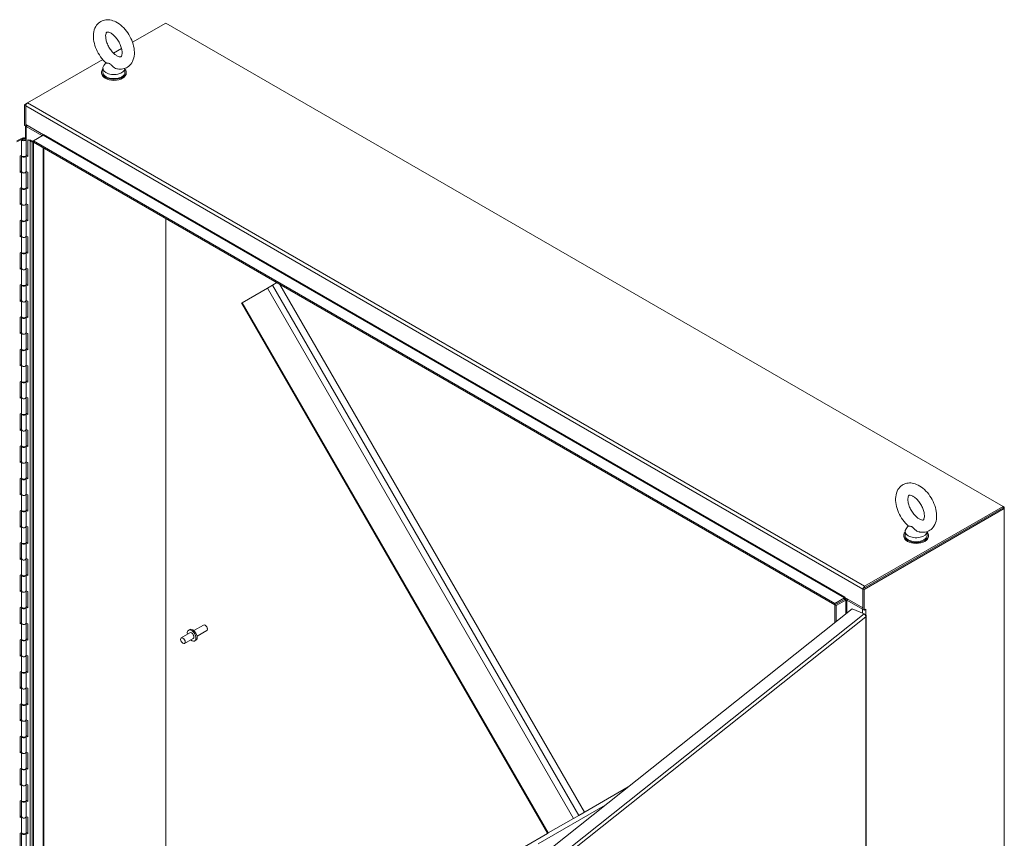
# Model space of a CAD drawing. Header units: inches. Extents: x 14 to 423, y 12 to 263.
# Tile 124 of 124: x 386 to 423, y 217 to 248. Entities that reach past the tile are written whole.
import ezdxf

# ---------------------------------------------------------------- set-up
doc = ezdxf.new("R2010")
doc.units = ezdxf.units.IN
doc.header["$LTSCALE"] = 26
doc.header["$MEASUREMENT"] = 0
doc.layers.add('Visible (ANSI)', color=7, linetype='Continuous', lineweight=5)
doc.layers.add('Visible Narrow (ANSI)', color=7, linetype='Continuous', lineweight=5)

msp = doc.modelspace()

# ---------------------------------------------------------------- linework, layer by layer
at = {"layer": 'Visible (ANSI)'}
for p, q in [((390.2852, 246.9019), (391.539, 247.6258)), ((391.539, 247.6258), (423.023, 229.4485)), ((389.5752, 246.492), (389.8756, 246.6655)), ((386.3354, 244.6215), (389.1657, 246.2556)), ((389.1696, 245.9294), (389.1696, 245.7777)), ((389.2856, 246.1325), (389.2046, 246.0259)), ((390.0016, 245.9213), (390.0016, 245.7777)), ((389.1213, 245.7398), (389.1213, 245.7777)), ((390.0499, 245.7398), (390.0499, 245.7777)), ((386.3354, 244.6215), (386.2205, 244.5552)), ((386.2205, 244.5552), (386.2205, 243.7782)), ((386.2205, 244.5552), (386.2697, 244.5268)), ((386.2697, 244.5268), (386.2718, 244.528)), ((386.2697, 243.7497), (386.2697, 244.5268)), ((386.2697, 243.8065), (386.2697, 244.5078)), ((386.2205, 243.7782), (386.2697, 243.7497)), ((386.259, 243.2932), (386.259, 243.756)), ((386.938, 243.4206), (386.2697, 243.8065)), ((386.2697, 243.7497), (386.3189, 243.7781)), ((386.2862, 243.7401), (386.8771, 243.3989)), ((385.9391, 243.1943), (386.1366, 243.2934)), ((386.5652, 243.1999), (386.9264, 243.4084)), ((386.9427, 243.4346), (386.9427, 243.437)), ((386.9427, 243.437), (386.9428, 243.4369)), ((386.9428, 243.4369), (386.9428, 243.4368)), ((386.106, 243.244), (385.9391, 243.1602)), ((386.106, 243.244), (386.106, 242.6496)), ((386.1062, 243.2436), (386.1671, 243.2732)), ((386.1062, 242.6492), (386.1062, 243.2436)), ((386.1523, 243.2588), (386.1089, 243.2371)), ((386.1089, 243.2371), (386.1089, 242.6427)), ((386.1523, 243.2471), (386.1523, 243.2588)), ((386.1671, 243.2732), (386.1671, 243.2328)), ((386.2904, 243.253), (386.2904, 242.6586)), ((386.3641, 243.24), (386.3484, 243.2309)), ((386.3484, 243.2309), (386.4301, 243.2019)), ((386.3484, 243.2309), (386.3484, 242.6122)), ((386.46, 243.2227), (386.3641, 243.24)), ((386.4321, 243.201), (386.516, 243.1525)), ((386.5324, 243.181), (386.4611, 243.2221)), ((386.516, 243.1715), (386.5652, 243.1999)), ((386.516, 243.1715), (386.5652, 243.143)), ((386.516, 201.0927), (386.516, 243.1715)), ((386.5652, 243.1999), (416.7031, 225.7998)), ((386.5652, 243.1999), (386.5652, 243.143)), ((386.5652, 243.143), (416.7031, 225.7429)), ((386.5652, 201.0643), (386.5652, 243.143)), ((386.9536, 242.9188), (386.9536, 201.3107)), ((386.065, 242.629), (386.106, 242.6496)), ((386.065, 242.0103), (386.065, 242.629)), ((386.1047, 242.6343), (386.1047, 242.0399)), ((386.1062, 242.6492), (386.1089, 242.6505)), ((386.2764, 242.6302), (386.2892, 242.6257)), ((386.2904, 242.6328), (386.2817, 242.6359)), ((386.2892, 242.0313), (386.2892, 242.6257)), ((386.2904, 242.6643), (386.3484, 242.6437)), ((386.3484, 242.6122), (386.2904, 242.6328)), ((386.2904, 242.6328), (386.2904, 242.0384)), ((386.065, 242.0444), (386.1047, 242.0643)), ((386.106, 242.0309), (386.065, 242.0103)), ((386.106, 242.0309), (386.106, 241.4365)), ((386.1062, 241.4361), (386.1062, 242.0305)), ((386.1089, 242.024), (386.1089, 241.4296)), ((386.2892, 242.0388), (386.2904, 242.0384)), ((386.2904, 242.0384), (386.3484, 242.0178)), ((386.2904, 242.0384), (386.2904, 241.4455)), ((386.3484, 242.0178), (386.3484, 241.3991)), ((386.065, 241.4159), (386.106, 241.4365)), ((386.1062, 241.4361), (386.1089, 241.4374)), ((386.2904, 241.4512), (386.3484, 241.4306)), ((386.065, 240.7972), (386.065, 241.4159)), ((386.1047, 241.4212), (386.1047, 240.8268)), ((386.2764, 241.4172), (386.2892, 241.4126)), ((386.2904, 241.4197), (386.2817, 241.4228)), ((386.2892, 240.8182), (386.2892, 241.4126)), ((386.3484, 241.3991), (386.2904, 241.4197)), ((386.2904, 241.4197), (386.2904, 240.8253)), ((386.065, 240.8313), (386.1047, 240.8513)), ((386.106, 240.8178), (386.065, 240.7972)), ((386.106, 240.8178), (386.106, 240.2234)), ((386.1062, 240.223), (386.1062, 240.8174)), ((386.1089, 240.8109), (386.1089, 240.2165)), ((386.2892, 240.8258), (386.2904, 240.8253)), ((386.2904, 240.8253), (386.3484, 240.8047)), ((386.2904, 240.8253), (386.2904, 240.2324)), ((386.3484, 240.8047), (386.3484, 240.1861)), ((386.065, 240.2028), (386.106, 240.2234)), ((386.065, 239.5841), (386.065, 240.2028)), ((386.1047, 240.2082), (386.1047, 239.6137)), ((386.1062, 240.223), (386.1089, 240.2243)), ((386.2764, 240.2041), (386.2892, 240.1995)), ((386.2904, 240.2067), (386.2817, 240.2097)), ((386.2892, 239.6051), (386.2892, 240.1995)), ((386.2904, 240.2381), (386.3484, 240.2175)), ((386.3484, 240.1861), (386.2904, 240.2067)), ((386.2904, 240.2067), (386.2904, 239.6123)), ((391.539, 203.9359), (391.539, 240.2714)), ((391.539, 240.2714), (391.539, 203.9359)), ((386.065, 239.6182), (386.1047, 239.6382)), ((386.106, 239.6047), (386.065, 239.5841)), ((386.106, 239.6047), (386.106, 239.0103)), ((386.1062, 239.0099), (386.1062, 239.6043)), ((386.1089, 239.5978), (386.1089, 239.0034)), ((386.2892, 239.6127), (386.2904, 239.6123)), ((386.2904, 239.6123), (386.3484, 239.5917)), ((386.2904, 239.6122), (386.2904, 239.0193)), ((386.3484, 239.5917), (386.3484, 238.973)), ((386.065, 238.9897), (386.106, 239.0103)), ((386.065, 238.3711), (386.065, 238.9897)), ((386.1047, 238.9951), (386.1047, 238.4007)), ((386.1062, 239.0099), (386.1089, 239.0113)), ((386.2764, 238.991), (386.2892, 238.9864)), ((386.2904, 238.9936), (386.2817, 238.9967)), ((386.2892, 238.392), (386.2892, 238.9864)), ((386.2904, 239.025), (386.3484, 239.0044)), ((386.3484, 238.973), (386.2904, 238.9936)), ((386.2904, 238.9936), (386.2904, 238.3992)), ((386.065, 238.4052), (386.1047, 238.4251)), ((386.106, 238.3917), (386.065, 238.3711)), ((386.106, 238.3917), (386.106, 237.7972)), ((386.1062, 237.7968), (386.1062, 238.3913)), ((386.1089, 238.3847), (386.1089, 237.7903)), ((386.2892, 238.3996), (386.2904, 238.3992)), ((386.2904, 238.3992), (386.3484, 238.3786)), ((386.2904, 238.3992), (386.2904, 237.8063)), ((386.3484, 238.3786), (386.3484, 237.7599)), ((386.065, 237.7766), (386.106, 237.7972)), ((386.065, 237.158), (386.065, 237.7766)), ((386.1047, 237.782), (386.1047, 237.1876)), ((386.1062, 237.7968), (386.1089, 237.7982)), ((386.2764, 237.7779), (386.2892, 237.7734)), ((386.2904, 237.7805), (386.2817, 237.7836)), ((386.2892, 237.179), (386.2892, 237.7734)), ((386.2904, 237.812), (386.3484, 237.7914)), ((386.3484, 237.7599), (386.2904, 237.7805)), ((386.2904, 237.7805), (386.2904, 237.1861)), ((395.5533, 237.7706), (395.3571, 237.6573)), ((395.5533, 237.7706), (395.7119, 237.8622)), ((395.8214, 237.799), (407.281, 217.9505)), ((394.4053, 237.1078), (395.3571, 237.6573)), ((386.065, 237.1921), (386.1047, 237.212)), ((386.106, 237.1786), (386.065, 237.158)), ((386.106, 237.1786), (386.106, 236.5842)), ((386.1062, 236.5838), (386.1062, 237.1782)), ((386.1089, 237.1717), (386.1089, 236.5773)), ((386.2892, 237.1865), (386.2904, 237.1861)), ((386.2904, 237.1861), (386.3484, 237.1655)), ((386.2904, 237.1861), (386.2904, 236.5932)), ((386.3484, 237.1655), (386.3484, 236.5468)), ((394.4053, 237.1078), (394.3795, 237.0929)), ((394.3795, 237.0929), (405.8938, 217.1496)), ((386.065, 236.5636), (386.106, 236.5842)), ((386.065, 235.9449), (386.065, 236.5636)), ((386.1047, 236.5689), (386.1047, 235.9745)), ((386.1062, 236.5838), (386.1089, 236.5851)), ((386.2764, 236.5648), (386.2892, 236.5603)), ((386.2904, 236.5674), (386.2817, 236.5705)), ((386.2892, 235.9659), (386.2892, 236.5603)), ((386.2904, 236.5989), (386.3484, 236.5783)), ((386.3484, 236.5468), (386.2904, 236.5674)), ((386.2904, 236.5674), (386.2904, 235.973)), ((386.065, 235.979), (386.1047, 235.9989)), ((386.106, 235.9655), (386.065, 235.9449)), ((386.106, 235.9655), (386.106, 235.3711)), ((386.1062, 235.3707), (386.1062, 235.9651)), ((386.1089, 235.9586), (386.1089, 235.3642)), ((386.2892, 235.9734), (386.2904, 235.973)), ((386.2904, 235.973), (386.3484, 235.9524)), ((386.2904, 235.973), (386.2904, 235.3801)), ((386.3484, 235.9524), (386.3484, 235.3337)), ((386.065, 235.3505), (386.106, 235.3711)), ((386.065, 234.7318), (386.065, 235.3505)), ((386.1047, 235.3558), (386.1047, 234.7614)), ((386.1062, 235.3707), (386.1089, 235.372)), ((386.2764, 235.3518), (386.2892, 235.3472)), ((386.2904, 235.3543), (386.2817, 235.3574)), ((386.2892, 234.7528), (386.2892, 235.3472)), ((386.2904, 235.3858), (386.3484, 235.3652)), ((386.3484, 235.3337), (386.2904, 235.3543)), ((386.2904, 235.3543), (386.2904, 234.7599)), ((386.065, 234.7659), (386.1047, 234.7859)), ((386.106, 234.7524), (386.065, 234.7318)), ((386.106, 234.7524), (386.106, 234.158)), ((386.1062, 234.1576), (386.1062, 234.752)), ((386.1089, 234.7455), (386.1089, 234.1511)), ((386.2892, 234.7603), (386.2904, 234.7599)), ((386.2904, 234.7599), (386.3484, 234.7393)), ((386.2904, 234.7599), (386.2904, 234.167)), ((386.3484, 234.7393), (386.3484, 234.1207)), ((386.065, 234.1374), (386.106, 234.158)), ((386.065, 233.5187), (386.065, 234.1374)), ((386.1047, 234.1427), (386.1047, 233.5483)), ((386.1062, 234.1576), (386.1089, 234.1589)), ((386.2764, 234.1387), (386.2892, 234.1341)), ((386.2904, 234.1413), (386.2817, 234.1443)), ((386.2892, 233.5397), (386.2892, 234.1341)), ((386.2904, 234.1727), (386.3484, 234.1521)), ((386.3484, 234.1207), (386.2904, 234.1413)), ((386.2904, 234.1413), (386.2904, 233.5468)), ((386.065, 233.5528), (386.1047, 233.5728)), ((386.106, 233.5393), (386.065, 233.5187)), ((386.106, 233.5393), (386.106, 232.9449)), ((386.1062, 232.9445), (386.1062, 233.5389)), ((386.1089, 233.5324), (386.1089, 232.938)), ((386.2892, 233.5473), (386.2904, 233.5468)), ((386.2904, 233.5469), (386.3484, 233.5262)), ((386.2904, 233.5468), (386.2904, 232.9539)), ((386.3484, 233.5262), (386.3484, 232.9076)), ((386.065, 232.9243), (386.106, 232.9449)), ((386.065, 232.3057), (386.065, 232.9243)), ((386.1047, 232.9297), (386.1047, 232.3353)), ((386.1062, 232.9445), (386.1089, 232.9459)), ((386.2764, 232.9256), (386.2892, 232.921)), ((386.2904, 232.9282), (386.2817, 232.9313)), ((386.2892, 232.3266), (386.2892, 232.921)), ((386.2904, 232.9596), (386.3484, 232.939)), ((386.3484, 232.9076), (386.2904, 232.9282)), ((386.2904, 232.9282), (386.2904, 232.3338)), ((386.065, 232.3397), (386.1047, 232.3597)), ((386.106, 232.3263), (386.065, 232.3057)), ((386.106, 232.3263), (386.106, 231.7318)), ((386.1062, 231.7314), (386.1062, 232.3258)), ((386.1089, 232.3193), (386.1089, 231.7249)), ((386.2892, 232.3342), (386.2904, 232.3338)), ((386.2904, 232.3338), (386.3484, 232.3132)), ((386.2904, 232.3338), (386.2904, 231.7408)), ((386.3484, 232.3132), (386.3484, 231.6945)), ((386.065, 231.7112), (386.106, 231.7318)), ((386.065, 231.0926), (386.065, 231.7112)), ((386.1047, 231.7166), (386.1047, 231.1222)), ((386.1062, 231.7314), (386.1089, 231.7328)), ((386.2764, 231.7125), (386.2892, 231.708)), ((386.2904, 231.7151), (386.2817, 231.7182)), ((386.2892, 231.1136), (386.2892, 231.708)), ((386.2904, 231.7466), (386.3484, 231.726)), ((386.3484, 231.6945), (386.2904, 231.7151)), ((386.2904, 231.7151), (386.2904, 231.1207)), ((386.065, 231.1267), (386.1047, 231.1466)), ((386.106, 231.1132), (386.065, 231.0926)), ((386.106, 231.1132), (386.106, 230.5188)), ((386.1062, 230.5184), (386.1062, 231.1128)), ((386.1089, 231.1063), (386.1089, 230.5119)), ((386.2892, 231.1211), (386.2904, 231.1207)), ((386.2904, 231.1207), (386.3484, 231.1001)), ((386.2904, 231.1207), (386.2904, 230.5278)), ((386.3484, 231.1001), (386.3484, 230.4814)), ((386.065, 230.4982), (386.106, 230.5188)), ((386.065, 229.8795), (386.065, 230.4982)), ((386.1047, 230.5035), (386.1047, 229.9091)), ((386.1062, 230.5184), (386.1089, 230.5197)), ((386.2764, 230.4994), (386.2892, 230.4949)), ((386.2904, 230.502), (386.2817, 230.5051)), ((386.2892, 229.9005), (386.2892, 230.4949)), ((386.2904, 230.5335), (386.3484, 230.5129)), ((386.3484, 230.4814), (386.2904, 230.502)), ((386.2904, 230.502), (386.2904, 229.9076)), ((386.065, 229.9136), (386.1047, 229.9335)), ((386.106, 229.9001), (386.065, 229.8795)), ((386.106, 229.9001), (386.106, 229.3057)), ((386.1062, 229.3053), (386.1062, 229.8997)), ((386.1089, 229.8932), (386.1089, 229.2988)), ((386.2892, 229.908), (386.2904, 229.9076)), ((386.2904, 229.9076), (386.3484, 229.887)), ((386.2904, 229.9076), (386.2904, 229.3147)), ((386.3484, 229.887), (386.3484, 229.2683)), ((386.065, 229.2851), (386.106, 229.3057)), ((386.065, 228.6664), (386.065, 229.2851)), ((386.1047, 229.2904), (386.1047, 228.696)), ((386.1062, 229.3053), (386.1089, 229.3066)), ((386.2764, 229.2864), (386.2892, 229.2818)), ((386.2904, 229.2889), (386.2817, 229.292)), ((386.2892, 228.6874), (386.2892, 229.2818)), ((386.2904, 229.3204), (386.3484, 229.2998)), ((386.3484, 229.2683), (386.2904, 229.2889)), ((386.2904, 229.2889), (386.2904, 228.6945)), ((423.023, 229.3917), (417.7537, 226.3495)), ((417.8029, 226.3211), (423.0722, 229.3633)), ((423.023, 229.4485), (417.8194, 226.4442)), ((417.8194, 226.3874), (423.023, 229.3917)), ((423.023, 229.4485), (423.023, 229.3917)), ((423.0722, 229.4201), (423.023, 229.4485)), ((423.0722, 229.4201), (423.023, 229.3917)), ((423.0722, 229.3633), (423.023, 229.3917)), ((423.0722, 229.3633), (423.0722, 229.4201)), ((423.0722, 229.3633), (423.0722, 185.7302)), ((386.065, 228.7005), (386.1047, 228.7204)), ((386.106, 228.687), (386.065, 228.6664)), ((386.106, 228.687), (386.106, 228.0926)), ((386.1062, 228.0922), (386.1062, 228.6866)), ((386.1089, 228.6801), (386.1089, 228.0857)), ((386.2892, 228.6949), (386.2904, 228.6945)), ((386.2904, 228.6945), (386.3484, 228.6739)), ((386.2904, 228.6945), (386.2904, 228.1016)), ((386.3484, 228.6739), (386.3484, 228.0553)), ((419.3403, 228.5103), (419.3403, 228.3586)), ((419.4564, 228.7133), (419.3754, 228.6068)), ((420.1723, 228.5022), (420.1723, 228.3586)), ((386.2904, 228.1073), (386.3484, 228.0867)), ((419.2921, 228.3207), (419.2921, 228.3586)), ((420.2206, 228.3207), (420.2206, 228.3586)), ((386.065, 228.072), (386.106, 228.0926)), ((386.065, 227.4533), (386.065, 228.072)), ((386.1047, 228.0773), (386.1047, 227.4829)), ((386.1062, 228.0922), (386.1089, 228.0935)), ((386.2764, 228.0733), (386.2892, 228.0687)), ((386.2904, 228.0759), (386.2817, 228.0789)), ((386.2892, 227.4743), (386.2892, 228.0687)), ((386.3484, 228.0553), (386.2904, 228.0759)), ((386.2904, 228.0759), (386.2904, 227.4814)), ((386.065, 227.4874), (386.1047, 227.5074)), ((386.106, 227.4739), (386.065, 227.4533)), ((386.106, 227.4739), (386.106, 226.8795)), ((386.1062, 226.8791), (386.1062, 227.4735)), ((386.1089, 227.467), (386.1089, 226.8726)), ((386.2892, 227.4819), (386.2904, 227.4814)), ((386.2904, 227.4814), (386.3484, 227.4608)), ((386.2904, 227.4814), (386.2904, 226.8885)), ((386.3484, 227.4608), (386.3484, 226.8422)), ((386.065, 226.8589), (386.106, 226.8795)), ((386.065, 226.2402), (386.065, 226.8589)), ((386.1047, 226.8643), (386.1047, 226.2699)), ((386.1062, 226.8791), (386.1089, 226.8805)), ((386.2764, 226.8602), (386.2892, 226.8556)), ((386.2904, 226.8628), (386.2817, 226.8659)), ((386.2892, 226.2612), (386.2892, 226.8556)), ((386.2904, 226.8942), (386.3484, 226.8736)), ((386.3484, 226.8422), (386.2904, 226.8628)), ((386.2904, 226.8628), (386.2904, 226.2684)), ((386.065, 226.2743), (386.1047, 226.2943)), ((386.106, 226.2609), (386.065, 226.2402)), ((386.106, 226.2609), (386.106, 225.6664)), ((386.1062, 225.666), (386.1062, 226.2604)), ((386.1089, 226.2539), (386.1089, 225.6595)), ((386.2892, 226.2688), (386.2904, 226.2684)), ((386.2904, 226.2684), (386.3484, 226.2478)), ((386.2904, 226.2684), (386.2904, 225.6754)), ((417.7537, 226.3495), (417.7537, 225.5725)), ((417.8029, 226.3211), (417.7537, 226.3495)), ((417.7537, 226.3305), (417.7537, 225.6292)), ((417.8029, 225.544), (417.8029, 226.3211)), ((386.3484, 226.2478), (386.3484, 225.6291)), ((416.7031, 225.7998), (417.0643, 226.0083)), ((416.7031, 225.7429), (417.0643, 225.9514)), ((417.0643, 225.9514), (416.7031, 225.7429)), ((416.7523, 225.7145), (417.1135, 225.923)), ((417.0807, 226.0367), (417.0807, 226.0368)), ((417.0807, 226.0368), (417.0808, 226.0368)), ((417.0808, 226.0368), (417.0808, 226.0177)), ((417.7537, 225.6292), (417.0808, 226.0177)), ((417.1463, 225.923), (417.7373, 225.5818)), ((386.065, 225.6458), (386.106, 225.6664)), ((386.065, 225.0272), (386.065, 225.6458)), ((386.1047, 225.6512), (386.1047, 225.0568)), ((386.1062, 225.666), (386.1089, 225.6674)), ((386.2764, 225.6471), (386.2892, 225.6426)), ((386.2904, 225.6497), (386.2817, 225.6528)), ((386.2892, 225.0481), (386.2892, 225.6426)), ((386.2904, 225.6812), (386.3484, 225.6606)), ((386.3484, 225.6291), (386.2904, 225.6497)), ((386.2904, 225.6497), (386.2904, 225.0553)), ((404.5107, 215.392), (417.3458, 225.5915)), ((416.7031, 225.7998), (416.7031, 225.7429)), ((416.7523, 225.7145), (416.7031, 225.7429)), ((416.7031, 225.7429), (416.7031, 225.0808)), ((416.7523, 225.7145), (416.7523, 225.1199)), ((417.3458, 225.5915), (417.7966, 225.4024)), ((417.7537, 225.5725), (417.8029, 225.544)), ((417.8029, 225.544), (417.8687, 225.582)), ((417.8687, 225.5819), (417.8686, 225.5818)), ((417.8686, 225.5819), (417.8687, 225.5819)), ((417.8687, 225.582), (417.8687, 225.5819)), ((417.8223, 225.3836), (417.8424, 225.3752)), ((417.8351, 225.3695), (417.8424, 225.3752)), ((417.8806, 182.8948), (417.8806, 225.3245)), ((386.065, 225.0613), (386.1047, 225.0812)), ((386.106, 225.0478), (386.065, 225.0272)), ((386.106, 225.0478), (386.106, 224.4534)), ((386.1062, 224.453), (386.1062, 225.0474)), ((386.1089, 225.0409), (386.1089, 224.4464)), ((386.2892, 225.0557), (386.2904, 225.0553)), ((386.2904, 225.0553), (386.3484, 225.0347)), ((386.2904, 225.0553), (386.2904, 224.4624)), ((386.3484, 225.0347), (386.3484, 224.416)), ((392.3914, 224.7878), (392.4361, 224.8136)), ((392.5894, 224.7756), (392.9531, 224.9855)), ((392.712, 224.5633), (393.0757, 224.7732)), ((393.0328, 224.9689), (393.0144, 224.9795)), ((393.1011, 224.8506), (393.1011, 224.8294)), ((386.065, 224.4328), (386.106, 224.4534)), ((386.065, 223.8141), (386.065, 224.4328)), ((386.1047, 224.4381), (386.1047, 223.8437)), ((386.1062, 224.453), (386.1089, 224.4543)), ((386.2764, 224.434), (386.2892, 224.4295)), ((386.2904, 224.4366), (386.2817, 224.4397)), ((386.2892, 223.8351), (386.2892, 224.4295)), ((386.2904, 224.4681), (386.3484, 224.4475)), ((386.3484, 224.416), (386.2904, 224.4366)), ((386.2904, 224.4366), (386.2904, 223.8422)), ((392.4462, 224.6929), (392.1179, 224.5033)), ((392.5688, 224.4806), (392.2405, 224.291)), ((392.6236, 224.3857), (392.6682, 224.4115)), ((386.065, 223.8482), (386.1047, 223.8681)), ((386.106, 223.8347), (386.065, 223.8141)), ((386.106, 223.8347), (386.106, 223.2403)), ((386.1062, 223.2399), (386.1062, 223.8343)), ((386.1089, 223.8278), (386.1089, 223.2334)), ((386.2892, 223.8426), (386.2904, 223.8422)), ((386.2904, 223.8422), (386.3484, 223.8216)), ((386.2904, 223.8422), (386.2904, 223.2493)), ((386.3484, 223.8216), (386.3484, 223.2029)), ((386.065, 223.2197), (386.106, 223.2403)), ((386.065, 222.601), (386.065, 223.2197)), ((386.1047, 223.225), (386.1047, 222.6306)), ((386.1062, 223.2399), (386.1089, 223.2412)), ((386.2764, 223.2209), (386.2892, 223.2164)), ((386.2904, 223.2235), (386.2817, 223.2266)), ((386.2892, 222.622), (386.2892, 223.2164)), ((386.2904, 223.255), (386.3484, 223.2344)), ((386.3484, 223.2029), (386.2904, 223.2235)), ((386.2904, 223.2235), (386.2904, 222.6291)), ((386.065, 222.6351), (386.1047, 222.655)), ((386.106, 222.6216), (386.065, 222.601)), ((386.106, 222.6216), (386.106, 222.0272)), ((386.1062, 222.0268), (386.1062, 222.6212)), ((386.1089, 222.6147), (386.1089, 222.0203)), ((386.2892, 222.6295), (386.2904, 222.6291)), ((386.2904, 222.6291), (386.3484, 222.6085)), ((386.2904, 222.6291), (386.2904, 222.0362)), ((386.3484, 222.6085), (386.3484, 221.9899)), ((386.065, 222.0066), (386.106, 222.0272)), ((386.065, 221.3879), (386.065, 222.0066)), ((386.1047, 222.0119), (386.1047, 221.4175)), ((386.1062, 222.0268), (386.1089, 222.0281)), ((386.2764, 222.0079), (386.2892, 222.0033)), ((386.2904, 222.0105), (386.2817, 222.0135)), ((386.2892, 221.4089), (386.2892, 222.0033)), ((386.2904, 222.0419), (386.3484, 222.0213)), ((386.3484, 221.9899), (386.2904, 222.0105)), ((386.2904, 222.0105), (386.2904, 221.416)), ((386.065, 221.422), (386.1047, 221.442)), ((386.106, 221.4085), (386.065, 221.3879)), ((386.106, 221.4085), (386.106, 220.8141)), ((386.1062, 220.8137), (386.1062, 221.4081)), ((386.1089, 221.4016), (386.1089, 220.8072)), ((386.2892, 221.4165), (386.2904, 221.416)), ((386.2904, 221.416), (386.3484, 221.3954)), ((386.2904, 221.416), (386.2904, 220.8231)), ((386.3484, 221.3954), (386.3484, 220.7768)), ((386.065, 220.7935), (386.106, 220.8141)), ((386.065, 220.1748), (386.065, 220.7935)), ((386.1047, 220.7989), (386.1047, 220.2045)), ((386.1062, 220.8137), (386.1089, 220.815)), ((386.2764, 220.7948), (386.2892, 220.7902)), ((386.2904, 220.7974), (386.2817, 220.8005)), ((386.2892, 220.1958), (386.2892, 220.7902)), ((386.2904, 220.8288), (386.3484, 220.8082)), ((386.3484, 220.7768), (386.2904, 220.7974)), ((386.2904, 220.7974), (386.2904, 220.203)), ((386.065, 220.2089), (386.1047, 220.2289)), ((386.106, 220.1954), (386.065, 220.1748)), ((386.106, 220.1954), (386.106, 219.601)), ((386.1062, 219.6006), (386.1062, 220.195)), ((386.1089, 220.1885), (386.1089, 219.5941)), ((386.2892, 220.2034), (386.2904, 220.203)), ((386.2904, 220.203), (386.3484, 220.1824)), ((386.2904, 220.203), (386.2904, 219.61)), ((386.3484, 220.1824), (386.3484, 219.5637)), ((386.065, 219.5804), (386.106, 219.601)), ((386.1062, 219.6006), (386.1089, 219.602)), ((386.2904, 219.5843), (386.2817, 219.5874)), ((386.2904, 219.6157), (386.3484, 219.5952)), ((386.065, 218.9618), (386.065, 219.5804)), ((386.1047, 219.5858), (386.1047, 218.9914)), ((386.2764, 219.5817), (386.2892, 219.5772)), ((386.2892, 218.9827), (386.2892, 219.5772)), ((386.3484, 219.5637), (386.2904, 219.5843)), ((386.2904, 219.5843), (386.2904, 218.9899)), ((386.065, 218.9959), (386.1047, 219.0158)), ((386.106, 218.9824), (386.065, 218.9618)), ((386.106, 218.9824), (386.106, 218.388)), ((386.1062, 218.3876), (386.1062, 218.982)), ((386.1089, 218.9755), (386.1089, 218.381)), ((386.2892, 218.9903), (386.2904, 218.9899)), ((386.2904, 218.9899), (386.3484, 218.9693)), ((386.2904, 218.9899), (386.2904, 218.397)), ((386.3484, 218.9693), (386.3484, 218.3506)), ((407.0676, 217.8273), (408.9241, 218.8991)), ((386.065, 218.3674), (386.106, 218.388)), ((386.065, 217.7487), (386.065, 218.3674)), ((386.1047, 218.3727), (386.1047, 217.7783)), ((386.1062, 218.3876), (386.1089, 218.3889)), ((386.2764, 218.3686), (386.2892, 218.3641)), ((386.2904, 218.3712), (386.2817, 218.3743)), ((386.2892, 217.7697), (386.2892, 218.3641)), ((386.2904, 218.4027), (386.3484, 218.3821)), ((386.3484, 218.3506), (386.2904, 218.3712)), ((386.2904, 218.3712), (386.2904, 217.7768)), ((386.065, 217.7828), (386.1047, 217.8027)), ((386.106, 217.7693), (386.065, 217.7487)), ((386.106, 217.7693), (386.106, 217.1749)), ((386.1062, 217.1745), (386.1062, 217.7689)), ((386.1089, 217.7624), (386.1089, 217.168)), ((386.2892, 217.7772), (386.2904, 217.7768)), ((386.2904, 217.7768), (386.3484, 217.7562)), ((386.2904, 217.7768), (386.2904, 217.1839)), ((386.3484, 217.7562), (386.3484, 217.1375)), ((406.8714, 217.714), (407.0676, 217.8273)), ((406.8714, 217.714), (405.9196, 217.1645)), ((386.065, 217.1543), (386.106, 217.1749)), ((386.065, 216.5356), (386.065, 217.1543)), ((386.1047, 217.1596), (386.1047, 216.5652)), ((386.1062, 217.1745), (386.1089, 217.1758)), ((386.2764, 217.1555), (386.2892, 217.151)), ((386.2904, 217.1581), (386.2817, 217.1612)), ((386.2892, 216.5566), (386.2892, 217.151)), ((386.2904, 217.1896), (386.3484, 217.169)), ((386.3484, 217.1375), (386.2904, 217.1581)), ((386.2904, 217.1581), (386.2904, 216.5637)), ((394.439, 210.5362), (405.8938, 217.1496)), ((405.8938, 217.1496), (405.9196, 217.1645))]:
    msp.add_line(p, q, dxfattribs=at)
for centre, major_axis, start_param, end_param in [((389.5856, 245.7777), (0.4643, 0), 2.6814744, 6.7433035), ((389.5856, 245.9294), (0.416, 0), 2.728149, 6.249374), ((389.5856, 245.7398), (0.4643, 0), 3.1415927, 6.2831853), ((389.5856, 245.7777), (0.416, 0), 3.1415927, 6.2831853), ((386.3354, 244.5457), (0.0464, 0.0804), 0.7853982, 2.3561945), ((386.3518, 243.778), (0.0928, 0), 3.6725537, 3.9269908), ((386.1976, 243.253), (0.0929, 0), 3.4430407, 8.5695666), ((386.8607, 243.3895), (0.0232, 0), 5.4977871, 7.0685835), ((386.9264, 243.4274), (0.0116, 0.0201), 3.9269908, 5.4977871), ((386.8607, 243.3895), (-0.0928, 0), 3.74062, 3.9269908), ((386.1976, 243.253), (-0.0929, 0), 0.168734, 0.176433), ((386.1976, 243.253), (0.0464, 0), 2.9218392, 8.5695666), ((386.4243, 243.1964), (-0.0111, 0), 3.9269908, 4.160956), ((386.4533, 243.2176), (0.0111, 0), 0.7853982, 0.9207831), ((386.1976, 242.6343), (0.0929, 0), 2.8401446, 6.1215786), ((386.1976, 242.6586), (-0.0929, 0), 0.168734, 0.176433), ((386.1976, 242.6586), (-0.0929, 0), 0.301448, 3.1415927), ((386.1976, 242.6343), (0.0929, 0), 6.255381, 6.2554426), ((386.1976, 242.0399), (-0.0929, 0), 0, 2.9799859), ((386.1976, 242.0399), (-0.0929, 0), 0.168734, 0.176433), ((386.1976, 242.0399), (0.0929, 0), 3.4430407, 6.2554426), ((386.1976, 241.4212), (0.0929, 0), 2.8401446, 6.1215786), ((386.1976, 241.4455), (-0.0929, 0), 0.168734, 0.176433), ((386.1976, 241.4455), (-0.0929, 0), 0.301448, 3.1415927), ((386.1976, 241.4212), (0.0929, 0), 6.255381, 6.2554426), ((386.1976, 240.8268), (-0.0929, 0), 0, 2.9799859), ((386.1976, 240.8268), (-0.0929, 0), 0.168734, 0.176433), ((386.1976, 240.8268), (0.0929, 0), 3.4430407, 6.2554426), ((386.1976, 240.2082), (0.0929, 0), 2.8401446, 6.1215786), ((386.1976, 240.2324), (-0.0929, 0), 0.168734, 0.176433), ((386.1976, 240.2324), (-0.0929, 0), 0.301448, 3.1415927), ((386.1976, 240.2082), (0.0929, 0), 6.255381, 6.2554426), ((386.1976, 239.6137), (-0.0929, 0), 0, 2.9799859), ((386.1976, 239.6137), (-0.0929, 0), 0.168734, 0.176433), ((386.1976, 239.6137), (0.0929, 0), 3.4430407, 6.2554426), ((386.1976, 238.9951), (0.0929, 0), 2.8401446, 6.1215786), ((386.1976, 239.0193), (-0.0929, 0), 0.168734, 0.176433), ((386.1976, 239.0193), (-0.0929, 0), 0.301448, 3.1415927), ((386.1976, 238.9951), (0.0929, 0), 6.255381, 6.2554426), ((386.1976, 238.4007), (-0.0929, 0), 0, 2.9799859), ((386.1976, 238.4007), (-0.0929, 0), 0.168734, 0.176433), ((386.1976, 238.4007), (0.0929, 0), 3.4430407, 6.2554426), ((386.1976, 237.782), (0.0929, 0), 2.8401446, 6.1215786), ((386.1976, 237.8063), (-0.0929, 0), 0.168734, 0.176433), ((386.1976, 237.8063), (-0.0929, 0), 0.301448, 3.1415927), ((386.1976, 237.782), (0.0929, 0), 6.255381, 6.2554426), ((386.1976, 237.1876), (-0.0929, 0), 0, 2.9799859), ((386.1976, 237.1876), (-0.0929, 0), 0.168734, 0.176433), ((386.1976, 237.1876), (0.0929, 0), 3.4430407, 6.2554426), ((386.1976, 236.5689), (0.0929, 0), 2.8401446, 6.1215786), ((386.1976, 236.5932), (-0.0929, 0), 0.168734, 0.176433), ((386.1976, 236.5932), (-0.0929, 0), 0.301448, 3.1415927), ((386.1976, 236.5689), (0.0929, 0), 6.255381, 6.2554426), ((386.1976, 235.9745), (-0.0929, 0), 0, 2.9799859), ((386.1976, 235.9745), (-0.0929, 0), 0.168734, 0.176433), ((386.1976, 235.9745), (0.0929, 0), 3.4430407, 6.2554426), ((386.1976, 235.3558), (0.0929, 0), 2.8401446, 6.1215786), ((386.1976, 235.3801), (-0.0929, 0), 0.168734, 0.176433), ((386.1976, 235.3801), (-0.0929, 0), 0.301448, 3.1415927), ((386.1976, 235.3558), (0.0929, 0), 6.255381, 6.2554426), ((386.1976, 234.7614), (-0.0929, 0), 0, 2.9799859), ((386.1976, 234.7614), (-0.0929, 0), 0.168734, 0.176433), ((386.1976, 234.7614), (0.0929, 0), 3.4430407, 6.2554426), ((386.1976, 234.1427), (0.0929, 0), 2.8401446, 6.1215786), ((386.1976, 234.167), (-0.0929, 0), 0.168734, 0.176433), ((386.1976, 234.167), (-0.0929, 0), 0.301448, 3.1415927), ((386.1976, 234.1427), (0.0929, 0), 6.255381, 6.2554426), ((386.1976, 233.5483), (-0.0929, 0), 0, 2.9799859), ((386.1976, 233.5483), (-0.0929, 0), 0.168734, 0.176433), ((386.1976, 233.5483), (0.0929, 0), 3.4430407, 6.2554426), ((386.1976, 232.9297), (0.0929, 0), 2.8401446, 6.1215786), ((386.1976, 232.9539), (-0.0929, 0), 0.168734, 0.176433), ((386.1976, 232.9539), (-0.0929, 0), 0.301448, 3.1415927), ((386.1976, 232.9297), (0.0929, 0), 6.255381, 6.2554426), ((386.1976, 232.3353), (-0.0929, 0), 0, 2.9799859), ((386.1976, 232.3353), (-0.0929, 0), 0.168734, 0.176433), ((386.1976, 232.3353), (0.0929, 0), 3.4430407, 6.2554426), ((386.1976, 231.7166), (0.0929, 0), 2.8401446, 6.1215786), ((386.1976, 231.7408), (-0.0929, 0), 0.168734, 0.176433), ((386.1976, 231.7408), (-0.0929, 0), 0.301448, 3.1415927), ((386.1976, 231.7166), (0.0929, 0), 6.255381, 6.2554426), ((386.1976, 231.1222), (-0.0929, 0), 0, 2.9799859), ((386.1976, 231.1222), (-0.0929, 0), 0.168734, 0.176433), ((386.1976, 231.1222), (0.0929, 0), 3.4430407, 6.2554426), ((386.1976, 230.5035), (0.0929, 0), 2.8401446, 6.1215786), ((386.1976, 230.5278), (-0.0929, 0), 0.168734, 0.176433), ((386.1976, 230.5278), (-0.0929, 0), 0.301448, 3.1415927), ((386.1976, 230.5035), (0.0929, 0), 6.255381, 6.2554426), ((386.1976, 229.9091), (-0.0929, 0), 0, 2.9799859), ((386.1976, 229.9091), (-0.0929, 0), 0.168734, 0.176433), ((386.1976, 229.9091), (0.0929, 0), 3.4430407, 6.2554426), ((386.1976, 229.2904), (0.0929, 0), 2.8401446, 6.1215786), ((386.1976, 229.3147), (-0.0929, 0), 0.168734, 0.176433), ((386.1976, 229.3147), (-0.0929, 0), 0.301448, 3.1415927), ((386.1976, 229.2904), (0.0929, 0), 6.255381, 6.2554426), ((386.1976, 228.696), (-0.0929, 0), 0, 2.9799859), ((386.1976, 228.696), (-0.0929, 0), 0.168734, 0.176433), ((386.1976, 228.696), (0.0929, 0), 3.4430407, 6.2554426), ((419.7563, 228.3586), (0.4643, 0), 2.6814744, 6.7433035), ((419.7563, 228.5103), (0.416, 0), 2.728149, 6.249374), ((419.7563, 228.3207), (0.4643, 0), 3.1415927, 6.2831853), ((419.7563, 228.3586), (0.416, 0), 3.1415927, 6.2831853), ((386.1976, 228.0773), (0.0929, 0), 2.8401446, 6.1215786), ((386.1976, 228.1016), (-0.0929, 0), 0.168734, 0.176433), ((386.1976, 228.1016), (-0.0929, 0), 0.301448, 3.1415927), ((386.1976, 228.0773), (0.0929, 0), 6.255381, 6.2554426), ((386.1976, 227.4829), (-0.0929, 0), 0, 2.9799859), ((386.1976, 227.4829), (-0.0929, 0), 0.168734, 0.176433), ((386.1976, 227.4829), (0.0929, 0), 3.4430407, 6.2554426), ((386.1976, 226.8643), (0.0929, 0), 2.8401446, 6.1215786), ((386.1976, 226.8885), (-0.0929, 0), 0.168734, 0.176433), ((386.1976, 226.8885), (-0.0929, 0), 0.301448, 3.1415927), ((386.1976, 226.8643), (0.0929, 0), 6.255381, 6.2554426), ((386.1976, 226.2699), (-0.0929, 0), 0, 2.9799859), ((386.1976, 226.2699), (-0.0929, 0), 0.168734, 0.176433), ((386.1976, 226.2699), (0.0929, 0), 3.4430407, 6.2554426), ((417.8194, 226.3684), (-0.0464, -0.0804), 3.9269908, 5.2450036), ((417.0643, 226.0272), (0.0116, 0.0201), 3.9269908, 5.4977871), ((417.0643, 226.0272), (0.0464, 0.0804), 3.9269908, 4.712389), ((417.1299, 225.9135), (-0.0928, 0), 3.9269908, 5.4977871), ((417.1299, 225.9135), (0.0232, 0), 0.7853982, 2.3561945), ((386.1976, 225.6512), (0.0929, 0), 2.8401446, 6.1215786), ((386.1976, 225.6754), (-0.0929, 0), 0.168734, 0.176433), ((386.1976, 225.6754), (-0.0929, 0), 0.301448, 3.1415927), ((386.1976, 225.6512), (0.0929, 0), 6.255381, 6.2554426), ((417.8029, 225.6197), (0.0928, 0), 3.9269908, 4.1534826), ((417.8029, 225.6197), (0.0928, 0), 5.4411997, 5.4977871), ((386.1976, 225.0568), (-0.0929, 0), 0, 2.9799859), ((386.1976, 225.0568), (-0.0929, 0), 0.168734, 0.176433), ((386.1976, 225.0568), (0.0929, 0), 3.4430407, 6.2554426), ((392.5075, 224.5867), (0.1161, -0.201), 5.2686328, 10.4393305), ((392.5521, 224.6125), (0.1161, -0.201), 0, 3.1415927), ((393.0144, 224.8794), (-0.0613, 0.1061), 3.1415927, 6.2831853), ((393.0328, 224.89), (-0.0483, 0.0836), 3.9269908, 5.4977871), ((386.1976, 224.4381), (0.0929, 0), 2.8401446, 6.1215786), ((386.1976, 224.4624), (-0.0929, 0), 0.168734, 0.176433), ((386.1976, 224.4624), (-0.0929, 0), 0.301448, 3.1415927), ((386.1976, 224.4381), (0.0929, 0), 6.255381, 6.2554426), ((392.5075, 224.5867), (-0.0613, 0.1061), 3.1415927, 6.2831853), ((386.1976, 223.8437), (-0.0929, 0), 0, 2.9799859), ((386.1976, 223.8437), (-0.0929, 0), 0.168734, 0.176433), ((386.1976, 223.8437), (0.0929, 0), 3.4430407, 6.2554426), ((386.1976, 223.225), (0.0929, 0), 2.8401446, 6.1215786), ((386.1976, 223.2493), (-0.0929, 0), 0.168734, 0.176433), ((386.1976, 223.2493), (-0.0929, 0), 0.301448, 3.1415927), ((386.1976, 223.225), (0.0929, 0), 6.255381, 6.2554426), ((386.1976, 222.6306), (-0.0929, 0), 0, 2.9799859), ((386.1976, 222.6306), (-0.0929, 0), 0.168734, 0.176433), ((386.1976, 222.6306), (0.0929, 0), 3.4430407, 6.2554426), ((386.1976, 222.0119), (0.0929, 0), 2.8401446, 6.1215786), ((386.1976, 222.0362), (-0.0929, 0), 0.168734, 0.176433), ((386.1976, 222.0362), (-0.0929, 0), 0.301448, 3.1415927), ((386.1976, 222.0119), (0.0929, 0), 6.255381, 6.2554426), ((386.1976, 221.4175), (-0.0929, 0), 0, 2.9799859), ((386.1976, 221.4175), (-0.0929, 0), 0.168734, 0.176433), ((386.1976, 221.4175), (0.0929, 0), 3.4430407, 6.2554426), ((386.1976, 220.7989), (0.0929, 0), 2.8401446, 6.1215786), ((386.1976, 220.8231), (-0.0929, 0), 0.168734, 0.176433), ((386.1976, 220.8231), (-0.0929, 0), 0.301448, 3.1415927), ((386.1976, 220.7989), (0.0929, 0), 6.255381, 6.2554426), ((386.1976, 220.2045), (-0.0929, 0), 0, 2.9799859), ((386.1976, 220.2045), (-0.0929, 0), 0.168734, 0.176433), ((386.1976, 220.2045), (0.0929, 0), 3.4430407, 6.2554426), ((386.1976, 219.5858), (0.0929, 0), 2.8401446, 6.1215786), ((386.1976, 219.61), (-0.0929, 0), 0.168734, 0.176433), ((386.1976, 219.61), (-0.0929, 0), 0.301448, 3.1415927), ((386.1976, 219.5858), (0.0929, 0), 6.255381, 6.2554426), ((386.1976, 218.9914), (-0.0929, 0), 0, 2.9799859), ((386.1976, 218.9914), (-0.0929, 0), 0.168734, 0.176433), ((386.1976, 218.9914), (0.0929, 0), 3.4430407, 6.2554426), ((386.1976, 218.3727), (0.0929, 0), 2.8401446, 6.1215786), ((386.1976, 218.397), (-0.0929, 0), 0.168734, 0.176433), ((386.1976, 218.397), (-0.0929, 0), 0.301448, 3.1415927), ((386.1976, 218.3727), (0.0929, 0), 6.255381, 6.2554426), ((386.1976, 217.7783), (-0.0929, 0), 0, 2.9799859), ((386.1976, 217.7783), (-0.0929, 0), 0.168734, 0.176433), ((386.1976, 217.7783), (0.0929, 0), 3.4430407, 6.2554426), ((386.1976, 217.1596), (0.0929, 0), 2.8401446, 6.1215786), ((386.1976, 217.1839), (-0.0929, 0), 0.168734, 0.176433), ((386.1976, 217.1839), (-0.0929, 0), 0.301448, 3.1415927), ((386.1976, 217.1596), (0.0929, 0), 6.255381, 6.2554426)]:
    msp.add_ellipse(centre, major_axis=major_axis, ratio=0.5773503, start_param=start_param, end_param=end_param, dxfattribs=at)
msp.add_ellipse((392.1792, 224.3972), major_axis=(-0.0613, 0.1061), ratio=0.5773503, dxfattribs=at)
for points, knots in [([(389.2929, 246.126), (389.2159, 246.1942), (389.1452, 246.274), (389.0217, 246.4473), (388.9688, 246.5407), (388.8841, 246.7341), (388.8525, 246.834), (388.8147, 247.0342), (388.8088, 247.1346), (388.8299, 247.3246), (388.8558, 247.4151), (388.9404, 247.5605), (388.9916, 247.6184), (389.1075, 247.6986), (389.1685, 247.7245), (389.2973, 247.7522), (389.3651, 247.7529), (389.5102, 247.7315), (389.5868, 247.7047), (389.745, 247.6239), (389.8254, 247.5656), (389.9753, 247.4264), (390.0445, 247.345), (390.1647, 247.1691), (390.2158, 247.0749), (390.2965, 246.8804), (390.326, 246.7802), (390.3589, 246.5799), (390.3621, 246.4799), (390.3349, 246.2924), (390.3059, 246.2039), (390.2167, 246.0643), (390.1641, 246.0098), (390.0468, 245.9352), (389.9853, 245.9118), (389.8551, 245.8885), (389.7866, 245.8901), (389.7139, 245.9032), (389.7072, 245.9045), (389.7005, 245.906)], [0.2615627, 0.2615627, 0.2615627, 0.2615627, 0.6213497, 0.6213497, 0.9760817, 0.9760817, 1.3310709, 1.3310709, 1.6910892, 1.6910892, 2.0365956, 2.0365956, 2.3089474, 2.3089474, 2.5401454, 2.5401454, 2.7852702, 2.7852702, 3.084411, 3.084411, 3.4366186, 3.4366186, 3.7959766, 3.7959766, 4.1504396, 4.1504396, 4.5057919, 4.5057919, 4.8660622, 4.8660622, 5.2069854, 5.2069854, 5.4727378, 5.4727378, 5.7032091, 5.7032091, 5.9518871, 5.9518871, 5.9774546, 5.9774546, 5.9774546, 5.9774546]), ([(389.7007, 246.3957), (389.6694, 246.4138), (389.6353, 246.4382), (389.5651, 246.4999), (389.529, 246.5376), (389.4598, 246.6235), (389.4269, 246.672), (389.3691, 246.7739), (389.3443, 246.8274), (389.306, 246.9322), (389.2923, 246.9834), (389.2763, 247.0763), (389.2737, 247.1182), (389.2767, 247.1872), (389.282, 247.2149), (389.2949, 247.2555), (389.3025, 247.2679), (389.3159, 247.2848), (389.3169, 247.285), (389.3321, 247.2888), (389.3427, 247.2903), (389.3785, 247.2857), (389.4043, 247.2789), (389.4629, 247.2519), (389.495, 247.2328), (389.5629, 247.1817), (389.5988, 247.1493), (389.6696, 247.0726), (389.7044, 247.0279), (389.768, 246.9311), (389.7966, 246.8788), (389.8435, 246.7734), (389.8619, 246.7203), (389.8869, 246.6209), (389.8937, 246.5745), (389.8976, 246.4948), (389.8949, 246.461), (389.8847, 246.4089), (389.8774, 246.3905), (389.8633, 246.3651), (389.858, 246.361), (389.8492, 246.3552), (389.8435, 246.3513), (389.8014, 246.3544), (389.7762, 246.3599), (389.7316, 246.379), (389.7165, 246.3866), (389.7007, 246.3957)], [0, 0, 0, 0, 0.2551645, 0.2551645, 0.5223734, 0.5223734, 0.7988656, 0.7988656, 1.0784533, 1.0784533, 1.3541979, 1.3541979, 1.6196445, 1.6196445, 1.8729124, 1.8729124, 2.131337, 2.131337, 2.5174761, 2.5174761, 2.7698284, 2.7698284, 3.040357, 3.040357, 3.2921311, 3.2921311, 3.554414, 3.554414, 3.8277996, 3.8277996, 4.106954, 4.106954, 4.3850964, 4.3850964, 4.6553588, 4.6553588, 4.9130985, 4.9130985, 5.1647567, 5.1647567, 5.4631783, 5.4631783, 5.8731818, 5.8731818, 6.1545376, 6.1545376, 6.2831853, 6.2831853, 6.2831853, 6.2831853]), ([(389.4227, 246.1022), (389.4117, 246.1086), (389.3999, 246.113), (389.3684, 246.119), (389.3498, 246.1187), (389.3138, 246.1191), (389.2992, 246.1205), (389.293, 246.1259), (389.2929, 246.1259), (389.2929, 246.126)], [0, 0, 0, 0, 0.06292404, 0.06292404, 0.14907055, 0.14907055, 0.25610509, 0.25610509, 0.25668523, 0.25668523, 0.25668523, 0.25668523]), ([(389.7005, 245.906), (389.6973, 245.9066), (389.6941, 245.9074), (389.6642, 245.915), (389.6381, 245.9263), (389.5819, 245.9588), (389.5529, 245.9819), (389.4942, 246.0368), (389.4679, 246.0677), (389.4364, 246.0934), (389.4297, 246.0982), (389.4227, 246.1022)], [1.58166654, 1.58166654, 1.58166654, 1.58166654, 1.59268484, 1.59268484, 1.68524554, 1.68524554, 1.80268781, 1.80268781, 1.94622245, 1.94622245, 1.9858069, 1.9858069, 1.9858069, 1.9858069]), ([(419.4637, 228.7068), (419.3867, 228.7751), (419.316, 228.8549), (419.1925, 229.0282), (419.1395, 229.1216), (419.0549, 229.315), (419.0232, 229.4149), (418.9855, 229.6151), (418.9796, 229.7155), (419.0007, 229.9055), (419.0266, 229.996), (419.1111, 230.1414), (419.1624, 230.1993), (419.2783, 230.2795), (419.3392, 230.3054), (419.4681, 230.3331), (419.5359, 230.3338), (419.681, 230.3124), (419.7576, 230.2856), (419.9158, 230.2048), (419.9961, 230.1465), (420.146, 230.0073), (420.2153, 229.9259), (420.3355, 229.75), (420.3866, 229.6558), (420.4673, 229.4613), (420.4968, 229.3611), (420.5297, 229.1608), (420.5329, 229.0608), (420.5056, 228.8733), (420.4767, 228.7848), (420.3875, 228.6452), (420.3349, 228.5907), (420.2176, 228.5161), (420.1561, 228.4927), (420.0259, 228.4693), (419.9574, 228.471), (419.8847, 228.4841), (419.878, 228.4854), (419.8712, 228.4869)], [0.2615627, 0.2615627, 0.2615627, 0.2615627, 0.6213497, 0.6213497, 0.9760817, 0.9760817, 1.3310709, 1.3310709, 1.6910892, 1.6910892, 2.0365956, 2.0365956, 2.3089474, 2.3089474, 2.5401454, 2.5401454, 2.7852702, 2.7852702, 3.084411, 3.084411, 3.4366186, 3.4366186, 3.7959766, 3.7959766, 4.1504396, 4.1504396, 4.5057919, 4.5057919, 4.8660622, 4.8660622, 5.2069854, 5.2069854, 5.4727378, 5.4727378, 5.7032091, 5.7032091, 5.9518871, 5.9518871, 5.9774546, 5.9774546, 5.9774546, 5.9774546]), ([(419.8715, 228.9766), (419.8402, 228.9947), (419.8061, 229.0191), (419.7359, 229.0808), (419.6998, 229.1185), (419.6306, 229.2044), (419.5977, 229.2529), (419.5399, 229.3548), (419.5151, 229.4083), (419.4768, 229.5131), (419.463, 229.5643), (419.4471, 229.6572), (419.4445, 229.6991), (419.4475, 229.7681), (419.4527, 229.7957), (419.4657, 229.8364), (419.4732, 229.8488), (419.4866, 229.8657), (419.4877, 229.8659), (419.5029, 229.8697), (419.5135, 229.8712), (419.5493, 229.8666), (419.575, 229.8598), (419.6337, 229.8328), (419.6658, 229.8137), (419.7337, 229.7626), (419.7695, 229.7302), (419.8404, 229.6534), (419.8752, 229.6088), (419.9388, 229.512), (419.9673, 229.4597), (420.0143, 229.3543), (420.0327, 229.3012), (420.0576, 229.2018), (420.0645, 229.1554), (420.0684, 229.0756), (420.0657, 229.0419), (420.0555, 228.9898), (420.0481, 228.9713), (420.0341, 228.946), (420.0287, 228.9419), (420.02, 228.9361), (420.0143, 228.9322), (419.9722, 228.9353), (419.947, 228.9408), (419.9024, 228.9599), (419.8873, 228.9675), (419.8715, 228.9766)], [0, 0, 0, 0, 0.2551645, 0.2551645, 0.5223734, 0.5223734, 0.7988656, 0.7988656, 1.0784533, 1.0784533, 1.3541979, 1.3541979, 1.6196445, 1.6196445, 1.8729124, 1.8729124, 2.131337, 2.131337, 2.5174761, 2.5174761, 2.7698284, 2.7698284, 3.040357, 3.040357, 3.2921311, 3.2921311, 3.554414, 3.554414, 3.8277996, 3.8277996, 4.106954, 4.106954, 4.3850964, 4.3850964, 4.6553588, 4.6553588, 4.9130985, 4.9130985, 5.1647567, 5.1647567, 5.4631783, 5.4631783, 5.8731818, 5.8731818, 6.1545376, 6.1545376, 6.2831853, 6.2831853, 6.2831853, 6.2831853]), ([(419.5935, 228.6831), (419.5825, 228.6895), (419.5707, 228.6939), (419.5392, 228.6999), (419.5206, 228.6996), (419.4845, 228.7), (419.47, 228.7014), (419.4637, 228.7068), (419.4637, 228.7068), (419.4637, 228.7068)], [0, 0, 0, 0, 0.06292404, 0.06292404, 0.14907055, 0.14907055, 0.25610509, 0.25610509, 0.25668523, 0.25668523, 0.25668523, 0.25668523]), ([(419.8712, 228.4869), (419.8681, 228.4875), (419.8649, 228.4883), (419.835, 228.4959), (419.8089, 228.5072), (419.7527, 228.5397), (419.7237, 228.5628), (419.665, 228.6177), (419.6386, 228.6486), (419.6072, 228.6743), (419.6004, 228.6791), (419.5935, 228.6831)], [1.58166654, 1.58166654, 1.58166654, 1.58166654, 1.59268484, 1.59268484, 1.68524554, 1.68524554, 1.80268781, 1.80268781, 1.94622245, 1.94622245, 1.9858069, 1.9858069, 1.9858069, 1.9858069]), ([(417.811, 225.3933), (417.8291, 225.3797), (417.8454, 225.3585), (417.8546, 225.3356), (417.861, 225.3197), (417.8639, 225.3031), (417.8629, 225.2881)], [-0.86719116, -0.86719116, -0.86719116, -0.86719116, -0.3557543, -0.3557543, -0.3557543, 0, 0, 0, 0]), ([(417.8567, 225.3661), (417.8733, 225.3534), (417.8821, 225.3367), (417.8804, 225.3203), (417.8792, 225.3089), (417.873, 225.2977), (417.8629, 225.2881)], [-0.86719116, -0.86719116, -0.86719116, -0.86719116, -0.3557543, -0.3557543, -0.3557543, 0, 0, 0, 0])]:
    msp.add_open_spline(points, degree=3, knots=knots, dxfattribs=at)
for points in [[(417.7966, 225.4024), (417.8014, 225.3999), (417.8063, 225.3969), (417.811, 225.3933)], [(417.8424, 225.3752), (417.8476, 225.3725), (417.8524, 225.3694), (417.8567, 225.3661)]]:
    msp.add_open_spline(points, degree=3, dxfattribs=at)
at = {"layer": 'Visible Narrow (ANSI)'}
for p, q in [((417.7537, 226.3305), (386.2697, 244.5078)), ((386.3354, 244.6215), (417.8194, 226.4442)), ((386.3354, 243.7686), (386.2862, 243.7401)), ((386.2862, 243.7401), (386.2862, 243.2691)), ((386.8771, 243.3989), (386.9264, 243.4274)), ((386.8771, 243.38), (386.8771, 243.3989)), ((417.0643, 226.0083), (386.9264, 243.4084)), ((386.9428, 243.4368), (417.0807, 226.0367)), ((386.4301, 243.2019), (386.4301, 201.9571)), ((386.4321, 201.9562), (386.4321, 243.201)), ((386.9264, 201.2728), (386.9264, 242.9345)), ((395.5533, 237.7706), (407.0676, 217.8273)), ((406.8714, 217.714), (395.3571, 237.6573)), ((394.4053, 237.1078), (405.9196, 217.1645)), ((417.8194, 226.4442), (417.8194, 226.3874)), ((417.0643, 225.9514), (417.0643, 226.0083)), ((417.1135, 225.923), (417.0643, 225.9514)), ((417.0807, 226.0367), (417.0808, 226.0368)), ((417.1135, 225.4069), (417.1135, 225.923)), ((417.1955, 225.9514), (417.1463, 225.923)), ((417.1463, 225.923), (417.1463, 225.433)), ((417.7373, 225.5818), (417.7537, 225.5913)), ((417.7373, 225.4273), (417.7373, 225.5818)), ((417.8685, 225.5819), (417.8686, 225.5818)), ((417.8686, 225.5818), (417.8686, 225.3549)), ((404.9615, 215.2029), (417.7966, 225.4024)), ((417.8629, 225.2881), (405.0366, 215.0956)), ((417.8629, 182.8682), (417.8629, 225.2881)), ((408.0606, 218.213), (405.5421, 216.7589))]:
    msp.add_line(p, q, dxfattribs=at)
msp.add_open_spline([(417.8446, 225.3556), (417.8487, 225.3593), (417.853, 225.3629), (417.8567, 225.3661)], degree=3, dxfattribs=at)

doc.saveas('drawing.dxf')
